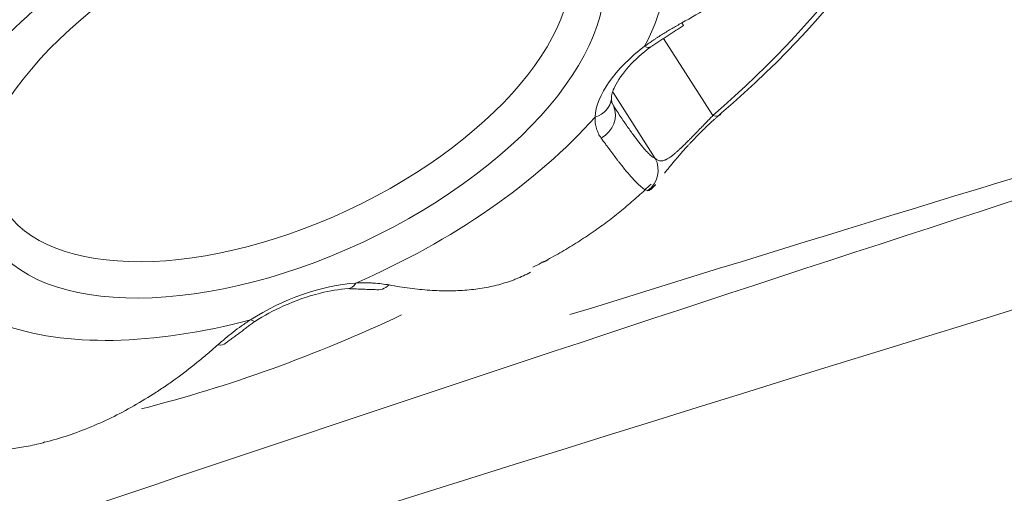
# Model space of a CAD drawing. Header units: millimetres. Extents: x 0 to 594, y 0 to 420.
# Tile 25 of 256: x 127.744 to 129.648, y 334.421 to 335.338. Entities that reach past the tile are written whole.
import ezdxf

# ---------------------------------------------------------------- set-up
doc = ezdxf.new("R2010")
doc.units = ezdxf.units.MM
doc.layers.add('1', color=7, linetype='Continuous', true_color=0xffffff)

msp = doc.modelspace()

# ---------------------------------------------------------------- linework, layer by layer
at = {"layer": '1', "color": 155, "linetype": 'Continuous', "lineweight": 18}
for p, q in [((129.0241, 335.3315), (129.0276, 335.3264)), ((128.888, 335.1844), (128.8881, 335.186)), ((128.973, 335.0694), (128.8916, 335.1972)), ((128.8884, 335.1781), (128.8892, 335.1761))]:
    msp.add_line(p, q, dxfattribs=at)
at = {"layer": '1', "color": 155, "linetype": 'Continuous', "lineweight": 13}
for p, q in [((128.9889, 335.3015), (129.0841, 335.1523)), ((128.8887, 335.1783), (128.8921, 335.1709)), ((128.1903, 334.7571), (128.1991, 334.7541))]:
    msp.add_line(p, q, dxfattribs=at)
at = {"layer": '1', "color": 155, "linetype": 'Continuous', "lineweight": 18}
for centre, major_axis, start_param, end_param in [((128.0359, 335.7014), (-1.4047, -0.6582), 3.101443, 6.283185), ((128.045, 335.6819), (1.382, 0.6476), 0.18526, 2.964587), ((128.0725, 335.6233), (1.4069, 0.6593), 0.000004, 3.141498), ((128.1522, 335.4532), (-1.3693, -0.6417), 2.077462, 2.759748), ((128.1579, 335.4409), (1.3363, 0.6262), 5.219054, 5.901341), ((128.2494, 335.2458), (0.545, 0.2554), 3.141597, 6.283185), ((128.1579, 335.4409), (1.3363, 0.6262), 4.349262, 4.717483)]:
    msp.add_ellipse(centre, major_axis=major_axis, ratio=0.5071, start_param=start_param, end_param=end_param, dxfattribs=at)
at = {"layer": '1', "color": 155, "linetype": 'Continuous', "lineweight": 13}
for centre, major_axis, ratio, start_param, end_param in [((127.9874, 335.8048), (1.4047, 0.6582), 0.5071, 1.371407, 3.042538), ((128.1214, 335.5189), (1.4069, 0.6593), 0.5071, 1.371407, 3.041164), ((128.1458, 335.4669), (1.3839, 0.6485), 0.5071, 1.371407, 3.710225), ((128.2677, 335.2068), (0.709, 0.3322), 0.5071, 5.700472, 6.46712), ((128.2677, 335.2068), (0.709, 0.3322), 0.5071, 1.511682, 2.27833), ((129.089, 335.2211), (-0.2264, -0.1061), 0.5071, 5.106979, 6.013416), ((128.934, 335.3253), (-0.0301, 0.0399), 0.331335, 2.574171, 3.150138), ((128.8382, 335.1885), (-0.0499, 0.003), 0.830715, 1.996117, 3.115702), ((128.8477, 335.1482), (-0.0418, -0.0274), 0.885694, 1.482297, 3.019134), ((128.2677, 335.2068), (0.709, 0.3322), 0.5071, 4.653275, 5.419923), ((129.0658, 335.1913), (-0.0327, 0.0378), 0.418243, 2.549289, 3.366564), ((128.9286, 335.0468), (0.0092, 0.0491), 0.997434, 3.978723, 5.368755), ((128.2992, 334.6726), (-0.2264, -0.1061), 0.5071, 4.059781, 4.966219), ((128.3757, 334.8673), (-0.0034, 0.0499), 0.52339, 3.132775, 3.779011), ((128.4397, 334.8649), (0.0081, 0.0493), 0.745591, 3.134526, 3.886712), ((128.2677, 335.2068), (0.709, 0.3322), 0.5071, 3.606077, 4.372725), ((128.1097, 334.7496), (-0.0328, 0.0378), 0.505333, 2.584311, 3.149171), ((127.774, 334.5665), (0.0113, -0.0487), 0.661178, 6.162694, 6.511571)]:
    msp.add_ellipse(centre, major_axis=major_axis, ratio=ratio, start_param=start_param, end_param=end_param, dxfattribs=at)
msp.add_ellipse((128.2677, 335.2068), major_axis=(-0.5903, -0.2766), ratio=0.5071, dxfattribs=at)
at = {"layer": '1', "color": 155, "linetype": 'Continuous', "lineweight": 18}
for points, knots in [([(137.7073, 344.2237), (137.4484, 344.0651), (137.1886, 343.9077), (136.6679, 343.5949), (136.4069, 343.4395), (135.8837, 343.1303), (135.6216, 342.9766), (135.0965, 342.6705), (134.8334, 342.5182), (134.3066, 342.2148), (134.0427, 342.0637), (133.6465, 341.8378), (133.5143, 341.7627), (133.2498, 341.6126), (133.1175, 341.5376), (132.7203, 341.3132), (132.4553, 341.164), (131.9249, 340.8664), (131.1286, 340.421), (130.3308, 339.9784), (129.5325, 339.5369), (129.2662, 339.3899), (128.7336, 339.0962), (128.4672, 338.9494), (127.6679, 338.5096), (127.1349, 338.2166), (126.0687, 337.6309), (125.5356, 337.3381), (124.4696, 336.7519), (123.9368, 336.4586), (122.8717, 335.871), (122.3394, 335.5767), (121.2756, 334.9867), (120.744, 334.6911), (119.682, 334.0979), (119.1515, 333.8004), (118.3567, 333.3524), (118.0919, 333.2028), (117.5626, 332.9031), (117.2982, 332.7529), (116.5054, 332.3014), (115.9776, 331.9991), (114.9237, 331.3918), (114.3976, 331.0868), (113.3473, 330.4736), (112.8231, 330.1654), (112.2999, 329.8555)], [0, 0, 0, 0, 0.03125, 0.03125, 0.0625, 0.0625, 0.09375, 0.09375, 0.125, 0.125, 0.15625, 0.15625, 0.171875, 0.171875, 0.1875, 0.1875, 0.21875, 0.21875, 0.25, 0.3125, 0.3125, 0.34375, 0.34375, 0.375, 0.375, 0.4375, 0.4375, 0.5, 0.5, 0.5625, 0.5625, 0.625, 0.625, 0.6875, 0.6875, 0.75, 0.75, 0.78125, 0.78125, 0.8125, 0.8125, 0.875, 0.875, 0.9375, 0.9375, 1, 1, 1, 1]), ([(137.7073, 344.2237), (137.4484, 344.0651), (137.1886, 343.9077), (136.6679, 343.5949), (136.4069, 343.4395), (135.8837, 343.1303), (135.6216, 342.9766), (135.0965, 342.6705), (134.8334, 342.5182), (134.3066, 342.2148), (134.0427, 342.0637), (133.6465, 341.8378), (133.5143, 341.7627), (133.2498, 341.6126), (133.1175, 341.5376), (132.7203, 341.3132), (132.4553, 341.164), (131.9249, 340.8664), (131.1286, 340.421), (130.3308, 339.9784), (129.5325, 339.5369), (129.2662, 339.3899), (128.7336, 339.0962), (128.4672, 338.9494), (127.6679, 338.5096), (127.1349, 338.2166), (126.0687, 337.6309), (125.5356, 337.3381), (124.4696, 336.7519), (123.9368, 336.4586), (122.8717, 335.871), (122.3394, 335.5767), (121.2756, 334.9867), (120.744, 334.6911), (119.682, 334.0979), (119.1515, 333.8004), (118.3567, 333.3524), (118.0919, 333.2028), (117.5626, 332.9031), (117.2982, 332.7529), (116.5054, 332.3014), (115.9776, 331.9991), (114.9237, 331.3918), (114.3976, 331.0868), (113.3473, 330.4736), (112.8231, 330.1654), (112.2999, 329.8555)], [0, 0, 0, 0, 0.03125, 0.03125, 0.0625, 0.0625, 0.09375, 0.09375, 0.125, 0.125, 0.15625, 0.15625, 0.171875, 0.171875, 0.1875, 0.1875, 0.21875, 0.21875, 0.25, 0.3125, 0.3125, 0.34375, 0.34375, 0.375, 0.375, 0.4375, 0.4375, 0.5, 0.5, 0.5625, 0.5625, 0.625, 0.625, 0.6875, 0.6875, 0.75, 0.75, 0.78125, 0.78125, 0.8125, 0.8125, 0.875, 0.875, 0.9375, 0.9375, 1, 1, 1, 1]), ([(122.4108, 332.4376), (123.2968, 332.7724), (126.2199, 333.8502), (131.2414, 335.536), (137.5183, 337.3763), (141.8031, 338.5383), (144.0061, 339.0439), (144.071, 339.0587)], [0, 0, 0, 0, 0.125657, 0.41323, 0.701702, 0.991216, 1, 1, 1, 1]), ([(140.6468, 337.8104), (140.4802, 337.7692), (136.4925, 336.7801), (132.54, 335.6791), (125.0401, 333.331), (121.3277, 332.0376), (117.6608, 330.5996)], [0, 0, 0, 0, 0.02133, 0.510665, 0.510665, 1, 1, 1, 1]), ([(129.0241, 335.3315), (129.0425, 335.3416), (129.0606, 335.3521), (129.0963, 335.3738), (129.1138, 335.385), (129.1483, 335.4081), (129.1652, 335.42), (129.1985, 335.4446), (129.2148, 335.4573), (129.2468, 335.4834), (129.2624, 335.4968), (129.2931, 335.5245), (129.3081, 335.5387), (129.3301, 335.5606), (129.3392, 335.5699), (129.3481, 335.5793), (129.3516, 335.5831), (129.3534, 335.585), (129.3587, 335.5907), (129.3762, 335.6099), (129.393, 335.6295), (129.406, 335.6456)], [0, 0, 0, 0, 0.125, 0.125, 0.25, 0.25, 0.375, 0.375, 0.5, 0.5, 0.625, 0.625, 0.75, 0.75, 0.8125, 0.828125, 0.828125, 0.84375, 0.84375, 0.875, 1, 1, 1, 1]), ([(128.9523, 335.2863), (128.9578, 335.2903), (128.9634, 335.2943), (128.97, 335.2987), (128.9707, 335.2992), (128.9721, 335.3002), (128.9743, 335.3016), (128.9795, 335.305), (128.984, 335.3079), (128.993, 335.3135), (129.0052, 335.3209), (129.0177, 335.328), (129.0241, 335.3315)], [0, 0, 0, 0, 0.25, 0.25, 0.28125, 0.28125, 0.3125, 0.375, 0.5, 0.5, 0.75, 1, 1, 1, 1]), ([(128.8881, 335.1854), (128.8879, 335.1916), (128.8927, 335.2078), (128.9182, 335.2467), (128.9474, 335.2724), (128.9641, 335.2854)], [0, 0, 0, 0, 0.307371, 0.667848, 1, 1, 1, 1]), ([(128.8682, 335.1089), (128.8662, 335.1116), (128.8627, 335.1175), (128.859, 335.1272), (128.8575, 335.1343), (128.8568, 335.1398), (128.8566, 335.1426), (128.8565, 335.1455), (128.8565, 335.1475), (128.8565, 335.1485), (128.8565, 335.1495)], [0, 0, 0, 0, 0.25, 0.5, 0.75, 0.75, 0.875, 0.9375, 0.9375, 1, 1, 1, 1]), ([(128.973, 335.0694), (128.9738, 335.0687), (128.9754, 335.0673), (128.9772, 335.0662), (128.979, 335.0654), (128.98, 335.0651), (128.9819, 335.0646), (128.983, 335.0645), (128.9852, 335.0645), (128.9864, 335.0647), (128.9889, 335.0652), (128.9902, 335.0656), (128.992, 335.0663), (128.9923, 335.0665), (128.9931, 335.0668), (128.9942, 335.0673), (128.9962, 335.0684), (128.9987, 335.0699), (129.0014, 335.0717), (129.0034, 335.0731), (129.005, 335.0743), (129.0055, 335.0747), (129.0063, 335.0754), (129.0066, 335.0756), (129.0072, 335.076), (129.0086, 335.0772), (129.01, 335.0784), (129.0125, 335.0805), (129.0138, 335.0816), (129.0165, 335.084), (129.0179, 335.0853), (129.0201, 335.0873), (129.0212, 335.0884), (129.0226, 335.0897), (129.0232, 335.0903), (129.0236, 335.0906), (129.0238, 335.0908), (129.0256, 335.0926), (129.0273, 335.0942), (129.0308, 335.0977), (129.0326, 335.0995), (129.0355, 335.1023), (129.0369, 335.1038), (129.0387, 335.1055), (129.0394, 335.1063), (129.0399, 335.1068), (129.0402, 335.1071), (129.0425, 335.1094), (129.0467, 335.1136), (129.051, 335.118), (129.0537, 335.1208), (129.0545, 335.1216), (129.0553, 335.1225), (129.0559, 335.1231), (129.0561, 335.1233), (129.057, 335.1242), (129.0578, 335.125), (129.0586, 335.1259), (129.0591, 335.1264), (129.0594, 335.1267), (129.0619, 335.1293), (129.064, 335.1315), (129.0682, 335.1358), (129.0703, 335.138), (129.0733, 335.1411), (129.0749, 335.1427), (129.0764, 335.1443), (129.0773, 335.1453), (129.0778, 335.1458), (129.0803, 335.1483), (129.0822, 335.1503), (129.0841, 335.1523)], [0, 0, 0, 0, 0.0625, 0.125, 0.125, 0.1875, 0.1875, 0.25, 0.25, 0.3125, 0.3125, 0.375, 0.375, 0.390625, 0.390625, 0.40625, 0.4375, 0.46875, 0.5, 0.53125, 0.53125, 0.546875, 0.546875, 0.554688, 0.554688, 0.5625, 0.59375, 0.59375, 0.625, 0.625, 0.65625, 0.65625, 0.671875, 0.679688, 0.683594, 0.683594, 0.6875, 0.6875, 0.71875, 0.71875, 0.75, 0.75, 0.765625, 0.773438, 0.777344, 0.777344, 0.78125, 0.78125, 0.8125, 0.84375, 0.84375, 0.851563, 0.855469, 0.855469, 0.859375, 0.859375, 0.867188, 0.871094, 0.871094, 0.875, 0.875, 0.90625, 0.90625, 0.9375, 0.9375, 0.953125, 0.960938, 0.960938, 0.96875, 0.96875, 1, 1, 1, 1]), ([(129.1012, 335.1574), (129.0984, 335.1551), (129.0957, 335.1527), (129.0922, 335.1496), (129.0915, 335.149), (129.0902, 335.1478), (129.0895, 335.1471), (129.0874, 335.1452), (129.0832, 335.1414), (129.079, 335.1375), (129.0734, 335.1323), (129.0706, 335.1296), (129.0671, 335.1262), (129.066, 335.1251), (129.0649, 335.1241), (129.0642, 335.1234), (129.0639, 335.1231), (129.0621, 335.1213), (129.0607, 335.1199), (129.0566, 335.1158), (129.0511, 335.1103), (129.0459, 335.1047), (129.042, 335.1006), (129.0401, 335.0986), (129.0382, 335.0965), (129.0369, 335.0951), (129.0363, 335.0944), (129.0332, 335.091), (129.0308, 335.0884), (129.0261, 335.0832), (129.0239, 335.0806), (129.0195, 335.0756), (129.0174, 335.0732), (129.0149, 335.0702), (129.0144, 335.0696), (129.0134, 335.0684), (129.0129, 335.0678), (129.0114, 335.0661), (129.0105, 335.065), (129.0077, 335.0616), (129.0059, 335.0595), (129.0025, 335.0553), (128.9993, 335.0513), (128.9963, 335.0476), (128.9942, 335.0449), (128.9935, 335.0441), (128.9925, 335.0428), (128.9921, 335.0423), (128.9915, 335.0415), (128.9911, 335.0411), (128.9908, 335.0407)], [0, 0, 0, 0, 0.0625, 0.0625, 0.078125, 0.078125, 0.09375, 0.09375, 0.125, 0.1875, 0.1875, 0.25, 0.25, 0.265625, 0.273437, 0.273437, 0.28125, 0.28125, 0.3125, 0.3125, 0.375, 0.4375, 0.4375, 0.46875, 0.484375, 0.484375, 0.5, 0.5, 0.5625, 0.5625, 0.625, 0.625, 0.6875, 0.6875, 0.703125, 0.703125, 0.71875, 0.71875, 0.75, 0.75, 0.8125, 0.8125, 0.875, 0.9375, 0.9375, 0.96875, 0.96875, 0.984375, 0.984375, 1, 1, 1, 1]), ([(128.9588, 335.007), (128.9572, 335.0072), (128.9552, 335.0079), (128.9508, 335.0104), (128.9484, 335.0122), (128.9429, 335.0168), (128.9398, 335.0196), (128.9333, 335.0262), (128.9297, 335.0301), (128.9221, 335.0387), (128.918, 335.0435), (128.9115, 335.0515), (128.9088, 335.055), (128.9059, 335.0586), (128.9047, 335.0601), (128.9041, 335.0609), (128.9023, 335.0631), (128.8964, 335.0708), (128.8888, 335.0808), (128.8821, 335.0899), (128.8794, 335.0935), (128.878, 335.0954), (128.8738, 335.1011), (128.871, 335.1049), (128.8682, 335.1089)], [0, 0, 0, 0, 0.125, 0.125, 0.25, 0.25, 0.375, 0.375, 0.5, 0.5, 0.625, 0.625, 0.6875, 0.703125, 0.703125, 0.71875, 0.71875, 0.75, 0.875, 0.90625, 0.90625, 0.9375, 0.9375, 1, 1, 1, 1]), ([(128.9733, 335.0188), (128.9733, 335.0187), (128.9732, 335.0186), (128.9716, 335.0167), (128.9703, 335.0152), (128.9679, 335.0127), (128.9668, 335.0116), (128.9648, 335.0097), (128.9639, 335.009), (128.9622, 335.0079), (128.9615, 335.0075), (128.9601, 335.007), (128.9594, 335.007), (128.9588, 335.007)], [0, 0, 0, 0, 0.011955, 0.011955, 0.209564, 0.209564, 0.407173, 0.407173, 0.604782, 0.604782, 0.802391, 0.802391, 1, 1, 1, 1]), ([(128.4586, 334.8245), (128.4722, 334.822), (128.4855, 334.8198), (128.5115, 334.8164), (128.5243, 334.8152), (128.5494, 334.8135), (128.5617, 334.8131), (128.5857, 334.8132), (128.5974, 334.8137), (128.6203, 334.8156), (128.6314, 334.8171), (128.6532, 334.8209), (128.6638, 334.8232), (128.6792, 334.8276), (128.6855, 334.8295), (128.6918, 334.8316), (128.6942, 334.8325), (128.6955, 334.833), (128.6991, 334.8343), (128.7113, 334.839), (128.7228, 334.8444), (128.7317, 334.8493)], [0, 0, 0, 0, 0.125, 0.125, 0.25, 0.25, 0.375, 0.375, 0.5, 0.5, 0.625, 0.625, 0.75, 0.75, 0.8125, 0.828125, 0.828125, 0.84375, 0.84375, 0.875, 1, 1, 1, 1]), ([(128.3939, 334.8283), (128.3999, 334.8286), (128.4058, 334.8287), (128.4123, 334.8287), (128.413, 334.8287), (128.4145, 334.8287), (128.4166, 334.8286), (128.4216, 334.8285), (128.4257, 334.8283), (128.4338, 334.8278), (128.4443, 334.8269), (128.454, 334.8254), (128.4586, 334.8245)], [0, 0, 0, 0, 0.25, 0.25, 0.28125, 0.28125, 0.3125, 0.375, 0.5, 0.5, 0.75, 1, 1, 1, 1]), ([(128.1989, 334.754), (128.2169, 334.7654), (128.2572, 334.7873), (128.3222, 334.8098), (128.3618, 334.8162), (128.3791, 334.8174)], [0, 0, 0, 0, 0.313016, 0.694681, 1, 1, 1, 1]), ([(128.1274, 334.7088), (128.132, 334.7129), (128.1416, 334.7211), (128.1568, 334.7333), (128.1676, 334.7414), (128.1759, 334.7473), (128.1801, 334.7503), (128.1845, 334.7532), (128.1874, 334.7552), (128.1888, 334.7561), (128.1903, 334.7571)], [0, 0, 0, 0, 0.25, 0.5, 0.75, 0.75, 0.875, 0.9375, 0.9375, 1, 1, 1, 1]), ([(127.7814, 334.5173), (127.7966, 334.5209), (127.8117, 334.525), (127.8418, 334.5345), (127.8567, 334.5398), (127.8864, 334.5516), (127.9011, 334.558), (127.9304, 334.572), (127.945, 334.5795), (127.9739, 334.5957), (127.9883, 334.6043), (128.0097, 334.618), (128.0186, 334.6239), (128.0275, 334.6299), (128.031, 334.6324), (128.0328, 334.6336), (128.0381, 334.6373), (128.0557, 334.6499), (128.0765, 334.6658), (128.0936, 334.6798), (128.1004, 334.6855), (128.1038, 334.6883), (128.114, 334.697), (128.1207, 334.7028), (128.1274, 334.7088)], [0, 0, 0, 0, 0.125, 0.125, 0.25, 0.25, 0.375, 0.375, 0.5, 0.5, 0.625, 0.625, 0.6875, 0.703125, 0.703125, 0.71875, 0.71875, 0.75, 0.875, 0.90625, 0.90625, 0.9375, 0.9375, 1, 1, 1, 1]), ([(127.6746, 334.5042), (127.6752, 334.5042), (127.6772, 334.504), (127.6811, 334.5038), (127.6864, 334.5037), (127.6902, 334.5038), (127.6931, 334.5039), (127.6946, 334.5039), (127.6962, 334.504), (127.6972, 334.5041), (127.6977, 334.5041), (127.7004, 334.5043), (127.7025, 334.5044), (127.7091, 334.5049), (127.7137, 334.5054), (127.7232, 334.5065), (127.7281, 334.5071), (127.7381, 334.5087), (127.7433, 334.5095), (127.7538, 334.5114), (127.7592, 334.5125), (127.7702, 334.5147), (127.7757, 334.516), (127.7814, 334.5173)], [0, 0, 0, 0, 0.026259, 0.091175, 0.156091, 0.221007, 0.221007, 0.253465, 0.269694, 0.269694, 0.285923, 0.285923, 0.350839, 0.350839, 0.480671, 0.480671, 0.610503, 0.610503, 0.740336, 0.740336, 0.870168, 0.870168, 1, 1, 1, 1])]:
    msp.add_open_spline(points, degree=3, knots=knots, dxfattribs=at)
at = {"layer": '1', "color": 155, "linetype": 'Continuous', "lineweight": 13}
for points, knots in [([(128.808, 334.7671), (129.2487, 334.9041), (129.69, 335.0394), (130.7209, 335.3514), (131.311, 335.5269), (131.9019, 335.6996)], [0, 0, 0, 0, 0.428531, 0.428531, 1, 1, 1, 1]), ([(128.8921, 335.1709), (128.8973, 335.1631), (128.9022, 335.1557), (128.9117, 335.1417), (128.9173, 335.1334), (128.9227, 335.1258), (128.9243, 335.1236), (128.9248, 335.1228), (128.9258, 335.1214), (128.9284, 335.1178), (128.9349, 335.1088), (128.9404, 335.1017), (128.9473, 335.093), (128.9504, 335.0892), (128.9563, 335.0825), (128.959, 335.0797), (128.9639, 335.075), (128.9661, 335.0732), (128.97, 335.0705), (128.9716, 335.0697), (128.973, 335.0694)], [0, 0, 0, 0, 0.125, 0.125, 0.25, 0.28125, 0.28125, 0.296875, 0.296875, 0.3125, 0.375, 0.5, 0.5, 0.625, 0.625, 0.75, 0.75, 0.875, 0.875, 1, 1, 1, 1])]:
    msp.add_open_spline(points, degree=3, knots=knots, dxfattribs=at)
at = {"layer": '1', "color": 155, "linetype": 'Continuous', "lineweight": 18}
for points, degree in [([(128.964, 335.2853), (129.0275, 335.3264)], 1), ([(128.8889, 335.1768), (128.8881, 335.186)], 1), ([(128.7362, 334.8589), (128.8655, 334.9225), (128.9647, 335.0198)], 2), ([(128.7527, 334.8681), (128.7595, 334.8697), (128.7656, 334.8734)], 2), ([(128.3791, 334.8174), (128.4316, 334.8155)], 1), ([(128.1423, 334.7117), (128.1988, 334.7539)], 1)]:
    msp.add_open_spline(points, degree=degree, dxfattribs=at)

doc.saveas('drawing.dxf')
